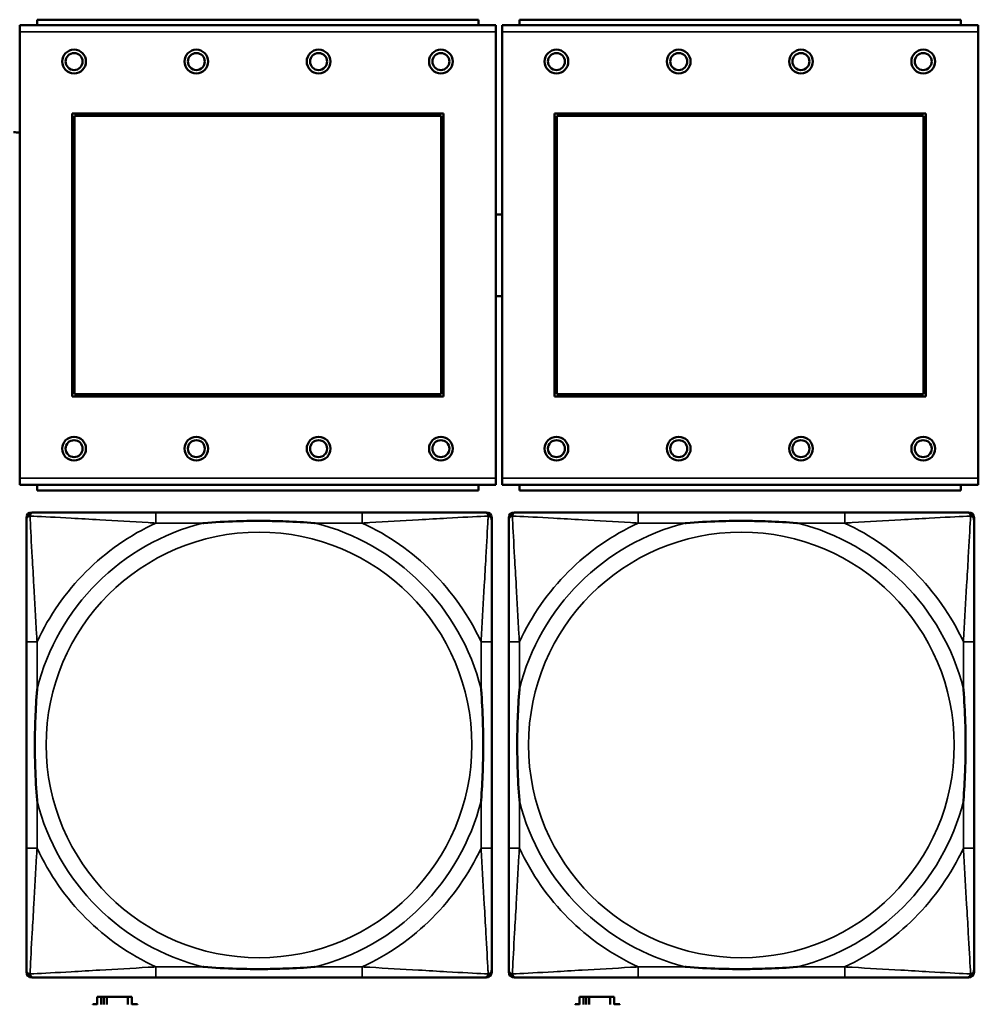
# Model space of a CAD drawing. Header units: inches. Extents: x 1.9 to 64.4, y 1.6 to 69.2.
# Tile 222 of 256: x 38.1 to 39.5, y 56.6 to 58.1. Entities that reach past the tile are written whole.
import ezdxf

# ---------------------------------------------------------------- set-up
doc = ezdxf.new("R2010")
doc.units = ezdxf.units.IN
doc.header["$MEASUREMENT"] = 0
doc.layers.add('Visible (ANSI)', color=7, linetype='Continuous', lineweight=50)
doc.layers.add('Visible Narrow (ANSI)', color=7, linetype='Continuous', lineweight=35)

msp = doc.modelspace()

# ---------------------------------------------------------------- linework, layer by layer
at = {"layer": 'Visible (ANSI)'}
for p, q in [((38.7584, 58.0534), (38.0574, 58.0534)), ((38.0574, 58.0434), (38.0574, 58.0534)), ((38.7329, 58.0614), (38.0829, 58.0614)), ((38.0829, 58.0534), (38.0829, 58.0614)), ((38.7329, 58.0614), (38.7329, 58.0534)), ((38.7584, 58.0534), (38.7584, 58.0434)), ((39.4684, 58.0534), (38.7674, 58.0534)), ((38.7674, 58.0434), (38.7674, 58.0534)), ((39.4429, 58.0614), (38.7929, 58.0614)), ((38.7929, 58.0534), (38.7929, 58.0614)), ((39.4429, 58.0614), (39.4429, 58.0534)), ((39.4684, 58.0534), (39.4684, 58.0434)), ((38.0574, 58.0434), (38.0574, 57.3864)), ((38.7584, 57.3864), (38.7584, 58.0434)), ((38.7674, 58.0434), (38.7674, 57.3864)), ((39.4684, 57.3864), (39.4684, 58.0434)), ((38.1344, 57.5064), (38.1344, 57.9234)), ((38.1344, 57.9234), (38.6814, 57.9234)), ((38.138, 57.9198), (38.6778, 57.9198)), ((38.138, 57.51), (38.138, 57.9198)), ((38.6778, 57.9198), (38.6778, 57.51)), ((38.6814, 57.9234), (38.6814, 57.5064)), ((38.8444, 57.5064), (38.8444, 57.9234)), ((38.8444, 57.9234), (39.3914, 57.9234)), ((38.848, 57.9198), (39.3878, 57.9198)), ((38.848, 57.51), (38.848, 57.9198)), ((39.3878, 57.9198), (39.3878, 57.51)), ((39.3914, 57.9234), (39.3914, 57.5064)), ((38.6814, 57.5064), (38.1344, 57.5064)), ((38.6778, 57.51), (38.138, 57.51)), ((39.3914, 57.5064), (38.8444, 57.5064)), ((39.3878, 57.51), (38.848, 57.51)), ((38.0574, 57.3764), (38.0574, 57.3864)), ((38.7584, 57.3864), (38.7584, 57.3764)), ((38.7674, 57.3764), (38.7674, 57.3864)), ((39.4684, 57.3864), (39.4684, 57.3764)), ((38.0574, 57.3764), (38.7584, 57.3764)), ((38.0829, 57.3764), (38.0829, 57.3684)), ((38.7329, 57.3684), (38.0829, 57.3684)), ((38.7329, 57.3684), (38.7329, 57.3764)), ((38.7674, 57.3764), (39.4684, 57.3764)), ((38.7929, 57.3764), (38.7929, 57.3684)), ((39.4429, 57.3684), (38.7929, 57.3684)), ((39.4429, 57.3684), (39.4429, 57.3764)), ((38.0672, 56.6589), (38.0672, 57.3281)), ((38.0751, 57.336), (38.079, 57.336)), ((38.5617, 57.336), (38.2577, 57.336)), ((38.7404, 57.336), (38.7443, 57.336)), ((38.7522, 57.3281), (38.7522, 57.3242)), ((38.7772, 56.6589), (38.7772, 57.3281)), ((38.7851, 57.336), (38.789, 57.336)), ((39.2717, 57.336), (38.9677, 57.336)), ((39.4504, 57.336), (39.4543, 57.336)), ((39.4622, 57.3281), (39.4622, 57.3242)), ((38.0672, 57.1455), (38.0672, 56.8415)), ((38.7522, 56.8415), (38.7522, 57.1455)), ((38.7772, 57.1455), (38.7772, 56.8415)), ((39.4622, 56.8415), (39.4622, 57.1455)), ((38.7522, 56.6628), (38.7522, 56.6589)), ((39.4622, 56.6628), (39.4622, 56.6589)), ((38.7443, 56.651), (38.0751, 56.651)), ((38.2577, 56.651), (38.5617, 56.651)), ((39.4543, 56.651), (38.7851, 56.651)), ((38.9677, 56.651), (39.2717, 56.651)), ((38.1774, 56.6226), (38.1716, 56.6226)), ((38.1716, 56.6226), (38.1716, 56.6116)), ((38.1774, 56.6226), (38.1814, 56.6226)), ((38.1774, 56.6116), (38.1774, 56.6226)), ((38.1814, 56.6116), (38.1814, 56.6226)), ((38.1814, 56.6226), (38.1855, 56.6226)), ((38.1855, 56.6226), (38.1855, 56.6116)), ((38.1855, 56.6226), (38.2167, 56.6226)), ((38.2167, 56.6226), (38.2167, 56.6116)), ((38.2226, 56.6226), (38.2167, 56.6226)), ((38.2226, 56.6116), (38.2226, 56.6226)), ((38.8874, 56.6226), (38.8816, 56.6226)), ((38.8816, 56.6226), (38.8816, 56.6116)), ((38.8874, 56.6226), (38.8914, 56.6226)), ((38.8874, 56.6116), (38.8874, 56.6226)), ((38.8914, 56.6116), (38.8914, 56.6226)), ((38.8914, 56.6226), (38.8955, 56.6226)), ((38.8955, 56.6226), (38.8955, 56.6116)), ((38.8955, 56.6226), (38.9267, 56.6226)), ((38.9267, 56.6226), (38.9267, 56.6116)), ((38.9326, 56.6226), (38.9267, 56.6226)), ((38.9326, 56.6116), (38.9326, 56.6226)), ((38.1651, 56.6116), (38.1651, 56.6121)), ((38.1651, 56.6121), (38.1716, 56.6121)), ((38.2226, 56.6121), (38.2307, 56.6121)), ((38.2307, 56.6121), (38.2307, 56.6116)), ((38.8751, 56.6116), (38.8751, 56.6121)), ((38.8751, 56.6121), (38.8816, 56.6121)), ((38.9326, 56.6121), (38.9407, 56.6121)), ((38.9407, 56.6121), (38.9407, 56.6116))]:
    msp.add_line(p, q, dxfattribs=at)
for centre, radius in [((38.1374, 57.9998), 0.0175), ((38.1374, 57.9998), 0.0125), ((38.3174, 57.9998), 0.0175), ((38.3174, 57.9998), 0.0125), ((38.4974, 57.9998), 0.0175), ((38.4974, 57.9998), 0.0125), ((38.6774, 57.9998), 0.0175), ((38.6774, 57.9998), 0.0125), ((38.8474, 57.9998), 0.0175), ((38.8474, 57.9998), 0.0125), ((39.0274, 57.9998), 0.0175), ((39.0274, 57.9998), 0.0125), ((39.2074, 57.9998), 0.0175), ((39.2074, 57.9998), 0.0125), ((39.3874, 57.9998), 0.0175), ((39.3874, 57.9998), 0.0125), ((38.1374, 57.4298), 0.0175), ((38.1374, 57.4298), 0.0125), ((38.3174, 57.4298), 0.0175), ((38.3174, 57.4298), 0.0125), ((38.4974, 57.4298), 0.0175), ((38.4974, 57.4298), 0.0125), ((38.6774, 57.4298), 0.0175), ((38.6774, 57.4298), 0.0125), ((38.8474, 57.4298), 0.0175), ((38.8474, 57.4298), 0.0125), ((39.0274, 57.4298), 0.0175), ((39.0274, 57.4298), 0.0125), ((39.2074, 57.4298), 0.0175), ((39.2074, 57.4298), 0.0125), ((39.3874, 57.4298), 0.0175), ((39.3874, 57.4298), 0.0125)]:
    msp.add_circle(centre, radius, dxfattribs=at)
for centre, radius, start, end in [((38.0532, 57.9144), 0.019, 255.3355, 282.7399), ((38.7631, 57.7144), 0.06, 85.9286, 94.5311), ((38.7631, 57.7144), 0.06, 265.4689, 274.0714), ((38.0751, 57.3281), 0.00787, 90, 180), ((38.079, 57.3242), 0.0118, 90, 180), ((38.7404, 57.3242), 0.0118, 0, 90), ((38.7443, 57.3281), 0.00787, 0, 90), ((38.7851, 57.3281), 0.00787, 90, 180), ((38.789, 57.3242), 0.0118, 90, 180), ((39.4504, 57.3242), 0.0118, 0, 90), ((39.4543, 57.3281), 0.00787, 0, 90), ((38.079, 56.6628), 0.0118, 180, 270), ((38.0751, 56.6589), 0.00787, 180, 270), ((38.7404, 56.6628), 0.0118, 270, 360), ((38.7443, 56.6589), 0.00787, 270, 0), ((38.789, 56.6628), 0.0118, 180, 270), ((38.7851, 56.6589), 0.00787, 180, 270), ((39.4504, 56.6628), 0.0118, 270, 360), ((39.4543, 56.6589), 0.00787, 270, 0)]:
    msp.add_arc(centre, radius, start, end, dxfattribs=at)
for points, knots in [([(38.0672, 57.3242), (38.0672, 57.3093), (38.0672, 57.2677), (38.0672, 57.2271), (38.0672, 57.2005), (38.0672, 57.1727), (38.0672, 57.1455)], [-0.5252205, -0.5252205, -0.5252205, -0.5252205, -0.20743, -0.20743, -0.20743, 0, 0, 0, 0]), ([(38.2577, 57.336), (38.2542, 57.336), (38.2506, 57.336), (38.247, 57.336), (38.2138, 57.336), (38.1801, 57.336), (38.1492, 57.336), (38.1223, 57.336), (38.0967, 57.336), (38.0833, 57.336), (38.0817, 57.336), (38.0802, 57.336), (38.079, 57.336)], [0, 0, 0, 0, 0.0272471, 0.0272471, 0.0272471, 0.2790553, 0.2790553, 0.2790553, 0.4988354, 0.4988354, 0.4988354, 0.5252205, 0.5252205, 0.5252205, 0.5252205]), ([(38.7404, 57.336), (38.7255, 57.336), (38.6839, 57.336), (38.6433, 57.336), (38.6167, 57.336), (38.5889, 57.336), (38.5617, 57.336)], [-0.5252205, -0.5252205, -0.5252205, -0.5252205, -0.20743, -0.20743, -0.20743, 0, 0, 0, 0]), ([(38.7522, 57.1455), (38.7522, 57.149), (38.7522, 57.1526), (38.7522, 57.1562), (38.7522, 57.1894), (38.7522, 57.2231), (38.7522, 57.254), (38.7522, 57.2809), (38.7522, 57.3065), (38.7522, 57.3199), (38.7522, 57.3215), (38.7522, 57.323), (38.7522, 57.3242)], [0, 0, 0, 0, 0.0272471, 0.0272471, 0.0272471, 0.2790553, 0.2790553, 0.2790553, 0.4988354, 0.4988354, 0.4988354, 0.5252205, 0.5252205, 0.5252205, 0.5252205]), ([(38.7772, 57.3242), (38.7772, 57.3093), (38.7772, 57.2677), (38.7772, 57.2271), (38.7772, 57.2005), (38.7772, 57.1727), (38.7772, 57.1455)], [-0.5252205, -0.5252205, -0.5252205, -0.5252205, -0.20743, -0.20743, -0.20743, 0, 0, 0, 0]), ([(38.9677, 57.336), (38.9642, 57.336), (38.9606, 57.336), (38.957, 57.336), (38.9238, 57.336), (38.8901, 57.336), (38.8592, 57.336), (38.8323, 57.336), (38.8067, 57.336), (38.7933, 57.336), (38.7917, 57.336), (38.7902, 57.336), (38.789, 57.336)], [0, 0, 0, 0, 0.0272471, 0.0272471, 0.0272471, 0.2790553, 0.2790553, 0.2790553, 0.4988354, 0.4988354, 0.4988354, 0.5252205, 0.5252205, 0.5252205, 0.5252205]), ([(39.4504, 57.336), (39.4355, 57.336), (39.3939, 57.336), (39.3533, 57.336), (39.3267, 57.336), (39.2989, 57.336), (39.2717, 57.336)], [-0.5252205, -0.5252205, -0.5252205, -0.5252205, -0.20743, -0.20743, -0.20743, 0, 0, 0, 0]), ([(39.4622, 57.1455), (39.4622, 57.149), (39.4622, 57.1526), (39.4622, 57.1562), (39.4622, 57.1894), (39.4622, 57.2231), (39.4622, 57.254), (39.4622, 57.2809), (39.4622, 57.3065), (39.4622, 57.3199), (39.4622, 57.3215), (39.4622, 57.323), (39.4622, 57.3242)], [0, 0, 0, 0, 0.0272471, 0.0272471, 0.0272471, 0.2790553, 0.2790553, 0.2790553, 0.4988354, 0.4988354, 0.4988354, 0.5252205, 0.5252205, 0.5252205, 0.5252205]), ([(38.327, 57.3203), (38.3274, 57.3203), (38.3278, 57.3203), (38.3443, 57.3216), (38.3604, 57.3224), (38.3834, 57.3231), (38.3901, 57.3233), (38.3992, 57.3234), (38.4017, 57.3234), (38.4058, 57.3234), (38.4074, 57.3234), (38.4105, 57.3234), (38.412, 57.3234), (38.4156, 57.3234), (38.4177, 57.3234), (38.4238, 57.3234), (38.428, 57.3233), (38.4377, 57.3231), (38.4433, 57.3229), (38.4631, 57.3222), (38.4771, 57.3214), (38.4916, 57.3203), (38.492, 57.3203), (38.4925, 57.3203)], [-0.416114, -0.416114, -0.416114, -0.416114, -0.4127691, -0.4127691, -0.2896446, -0.2896446, -0.2388934, -0.2388934, -0.2201881, -0.2201881, -0.2080204, -0.2080204, -0.196499, -0.196499, -0.1809939, -0.1809939, -0.149741, -0.149741, -0.1073162, -0.1073162, 0, 0, 0.0033356, 0.0033356, 0.0033356, 0.0033356]), ([(39.037, 57.3203), (39.0374, 57.3203), (39.0378, 57.3203), (39.0543, 57.3216), (39.0704, 57.3224), (39.0934, 57.3231), (39.1001, 57.3233), (39.1092, 57.3234), (39.1117, 57.3234), (39.1158, 57.3234), (39.1174, 57.3234), (39.1205, 57.3234), (39.122, 57.3234), (39.1256, 57.3234), (39.1277, 57.3234), (39.1338, 57.3234), (39.138, 57.3233), (39.1477, 57.3231), (39.1533, 57.3229), (39.1731, 57.3222), (39.1871, 57.3214), (39.2016, 57.3203), (39.202, 57.3203), (39.2025, 57.3203)], [-0.416114, -0.416114, -0.416114, -0.416114, -0.4127691, -0.4127691, -0.2896446, -0.2896446, -0.2388934, -0.2388934, -0.2201881, -0.2201881, -0.2080204, -0.2080204, -0.196499, -0.196499, -0.1809939, -0.1809939, -0.149741, -0.149741, -0.1073162, -0.1073162, 0, 0, 0.0033356, 0.0033356, 0.0033356, 0.0033356]), ([(38.0829, 56.9108), (38.0829, 56.9112), (38.0829, 56.9116), (38.0816, 56.9281), (38.0808, 56.9442), (38.0801, 56.9671), (38.0799, 56.9738), (38.0798, 56.983), (38.0798, 56.9855), (38.0798, 56.9896), (38.0798, 56.9912), (38.0798, 56.9943), (38.0798, 56.9958), (38.0798, 56.9994), (38.0798, 57.0015), (38.0798, 57.0076), (38.0799, 57.0118), (38.0801, 57.0215), (38.0803, 57.0271), (38.081, 57.0469), (38.0818, 57.0609), (38.0829, 57.0754), (38.0829, 57.0758), (38.0829, 57.0762)], [-0.416114, -0.416114, -0.416114, -0.416114, -0.4127691, -0.4127691, -0.2896446, -0.2896446, -0.2388934, -0.2388934, -0.2201881, -0.2201881, -0.2080204, -0.2080204, -0.196499, -0.196499, -0.1809939, -0.1809939, -0.149741, -0.149741, -0.1073162, -0.1073162, 0, 0, 0.0033356, 0.0033356, 0.0033356, 0.0033356]), ([(38.7365, 57.0762), (38.7365, 57.0758), (38.7365, 57.0754), (38.7378, 57.0589), (38.7386, 57.0428), (38.7394, 57.0199), (38.7395, 57.0132), (38.7396, 57.004), (38.7396, 57.0015), (38.7396, 56.9974), (38.7397, 56.9958), (38.7397, 56.9927), (38.7397, 56.9912), (38.7396, 56.9876), (38.7396, 56.9856), (38.7396, 56.9794), (38.7395, 56.9752), (38.7393, 56.9655), (38.7391, 56.9599), (38.7384, 56.9402), (38.7376, 56.9261), (38.7365, 56.9116), (38.7365, 56.9112), (38.7365, 56.9108)], [-0.416114, -0.416114, -0.416114, -0.416114, -0.4127691, -0.4127691, -0.2896446, -0.2896446, -0.2388934, -0.2388934, -0.2201881, -0.2201881, -0.2080204, -0.2080204, -0.196499, -0.196499, -0.1809939, -0.1809939, -0.149741, -0.149741, -0.1073162, -0.1073162, 0, 0, 0.0033356, 0.0033356, 0.0033356, 0.0033356]), ([(38.7929, 56.9108), (38.7929, 56.9112), (38.7929, 56.9116), (38.7916, 56.9281), (38.7908, 56.9442), (38.7901, 56.9671), (38.7899, 56.9738), (38.7898, 56.983), (38.7898, 56.9855), (38.7898, 56.9896), (38.7898, 56.9912), (38.7898, 56.9943), (38.7898, 56.9958), (38.7898, 56.9994), (38.7898, 57.0015), (38.7898, 57.0076), (38.7899, 57.0118), (38.7901, 57.0215), (38.7903, 57.0271), (38.791, 57.0469), (38.7918, 57.0609), (38.7929, 57.0754), (38.7929, 57.0758), (38.7929, 57.0762)], [-0.416114, -0.416114, -0.416114, -0.416114, -0.4127691, -0.4127691, -0.2896446, -0.2896446, -0.2388934, -0.2388934, -0.2201881, -0.2201881, -0.2080204, -0.2080204, -0.196499, -0.196499, -0.1809939, -0.1809939, -0.149741, -0.149741, -0.1073162, -0.1073162, 0, 0, 0.0033356, 0.0033356, 0.0033356, 0.0033356]), ([(39.4465, 57.0762), (39.4465, 57.0758), (39.4465, 57.0754), (39.4478, 57.0589), (39.4486, 57.0428), (39.4494, 57.0199), (39.4495, 57.0132), (39.4496, 57.004), (39.4496, 57.0015), (39.4496, 56.9974), (39.4497, 56.9958), (39.4497, 56.9927), (39.4497, 56.9912), (39.4496, 56.9876), (39.4496, 56.9856), (39.4496, 56.9794), (39.4495, 56.9752), (39.4493, 56.9655), (39.4491, 56.9599), (39.4484, 56.9402), (39.4476, 56.9261), (39.4465, 56.9116), (39.4465, 56.9112), (39.4465, 56.9108)], [-0.416114, -0.416114, -0.416114, -0.416114, -0.4127691, -0.4127691, -0.2896446, -0.2896446, -0.2388934, -0.2388934, -0.2201881, -0.2201881, -0.2080204, -0.2080204, -0.196499, -0.196499, -0.1809939, -0.1809939, -0.149741, -0.149741, -0.1073162, -0.1073162, 0, 0, 0.0033356, 0.0033356, 0.0033356, 0.0033356]), ([(38.0672, 56.8415), (38.0672, 56.8143), (38.0672, 56.7865), (38.0672, 56.7599), (38.0672, 56.7193), (38.0672, 56.6777), (38.0672, 56.6628)], [3.9382945, 3.9382945, 3.9382945, 3.9382945, 4.1457245, 4.1457245, 4.1457245, 4.463515, 4.463515, 4.463515, 4.463515]), ([(38.7522, 56.6628), (38.7522, 56.6777), (38.7522, 56.7193), (38.7522, 56.7599), (38.7522, 56.7865), (38.7522, 56.8143), (38.7522, 56.8415)], [-0.5252205, -0.5252205, -0.5252205, -0.5252205, -0.20743, -0.20743, -0.20743, 0, 0, 0, 0]), ([(38.7772, 56.8415), (38.7772, 56.8143), (38.7772, 56.7865), (38.7772, 56.7599), (38.7772, 56.7193), (38.7772, 56.6777), (38.7772, 56.6628)], [3.9382945, 3.9382945, 3.9382945, 3.9382945, 4.1457245, 4.1457245, 4.1457245, 4.463515, 4.463515, 4.463515, 4.463515]), ([(39.4622, 56.6628), (39.4622, 56.6777), (39.4622, 56.7193), (39.4622, 56.7599), (39.4622, 56.7865), (39.4622, 56.8143), (39.4622, 56.8415)], [-0.5252205, -0.5252205, -0.5252205, -0.5252205, -0.20743, -0.20743, -0.20743, 0, 0, 0, 0]), ([(38.4925, 56.6667), (38.492, 56.6667), (38.4916, 56.6667), (38.4771, 56.6656), (38.4631, 56.6648), (38.4433, 56.6641), (38.4377, 56.6639), (38.428, 56.6637), (38.4238, 56.6636), (38.4177, 56.6636), (38.4156, 56.6636), (38.412, 56.6636), (38.4105, 56.6636), (38.4074, 56.6636), (38.4058, 56.6636), (38.4017, 56.6636), (38.3992, 56.6636), (38.3901, 56.6637), (38.3834, 56.6639), (38.3604, 56.6646), (38.3443, 56.6654), (38.3278, 56.6667), (38.3274, 56.6667), (38.327, 56.6667)], [-0.4149464, -0.4149464, -0.4149464, -0.4149464, -0.41162, -0.41162, -0.3046026, -0.3046026, -0.2622958, -0.2622958, -0.23113, -0.23113, -0.215668, -0.215668, -0.2041787, -0.2041787, -0.1920448, -0.1920448, -0.1733916, -0.1733916, -0.1227817, -0.1227817, 0, 0, 0.0033356, 0.0033356, 0.0033356, 0.0033356]), ([(39.2025, 56.6667), (39.202, 56.6667), (39.2016, 56.6667), (39.1871, 56.6656), (39.1731, 56.6648), (39.1533, 56.6641), (39.1477, 56.6639), (39.138, 56.6637), (39.1338, 56.6636), (39.1277, 56.6636), (39.1256, 56.6636), (39.122, 56.6636), (39.1205, 56.6636), (39.1174, 56.6636), (39.1158, 56.6636), (39.1117, 56.6636), (39.1092, 56.6636), (39.1001, 56.6637), (39.0934, 56.6639), (39.0704, 56.6646), (39.0543, 56.6654), (39.0378, 56.6667), (39.0374, 56.6667), (39.037, 56.6667)], [-0.4149464, -0.4149464, -0.4149464, -0.4149464, -0.41162, -0.41162, -0.3046026, -0.3046026, -0.2622958, -0.2622958, -0.23113, -0.23113, -0.215668, -0.215668, -0.2041787, -0.2041787, -0.1920448, -0.1920448, -0.1733916, -0.1733916, -0.1227817, -0.1227817, 0, 0, 0.0033356, 0.0033356, 0.0033356, 0.0033356]), ([(38.079, 56.651), (38.0939, 56.651), (38.1355, 56.651), (38.1761, 56.651), (38.2027, 56.651), (38.2305, 56.651), (38.2577, 56.651)], [-0.5252205, -0.5252205, -0.5252205, -0.5252205, -0.20743, -0.20743, -0.20743, 0, 0, 0, 0]), ([(38.5617, 56.651), (38.5889, 56.651), (38.6167, 56.651), (38.6433, 56.651), (38.6839, 56.651), (38.7255, 56.651), (38.7404, 56.651)], [3.9382945, 3.9382945, 3.9382945, 3.9382945, 4.1457245, 4.1457245, 4.1457245, 4.463515, 4.463515, 4.463515, 4.463515]), ([(38.789, 56.651), (38.8039, 56.651), (38.8455, 56.651), (38.8861, 56.651), (38.9127, 56.651), (38.9405, 56.651), (38.9677, 56.651)], [-0.5252205, -0.5252205, -0.5252205, -0.5252205, -0.20743, -0.20743, -0.20743, 0, 0, 0, 0]), ([(39.2717, 56.651), (39.2989, 56.651), (39.3267, 56.651), (39.3533, 56.651), (39.3939, 56.651), (39.4355, 56.651), (39.4504, 56.651)], [3.9382945, 3.9382945, 3.9382945, 3.9382945, 4.1457245, 4.1457245, 4.1457245, 4.463515, 4.463515, 4.463515, 4.463515])]:
    msp.add_open_spline(points, degree=3, knots=knots, dxfattribs=at)
at = {"layer": 'Visible Narrow (ANSI)'}
for p, q in [((38.0574, 58.0434), (38.7584, 58.0434)), ((38.7674, 58.0434), (39.4684, 58.0434)), ((38.7584, 57.3864), (38.0574, 57.3864)), ((39.4684, 57.3864), (38.7674, 57.3864)), ((38.2577, 57.336), (38.2577, 57.3203)), ((38.5617, 57.336), (38.5617, 57.3203)), ((38.9677, 57.336), (38.9677, 57.3203)), ((39.2717, 57.336), (39.2717, 57.3203)), ((38.2577, 57.3203), (38.327, 57.3203)), ((38.4925, 57.3203), (38.5617, 57.3203)), ((38.9677, 57.3203), (39.037, 57.3203)), ((39.2025, 57.3203), (39.2717, 57.3203)), ((38.0829, 57.1455), (38.0672, 57.1455)), ((38.0829, 57.0762), (38.0829, 57.1455)), ((38.7522, 57.1455), (38.7365, 57.1455)), ((38.7365, 57.1455), (38.7365, 57.0762)), ((38.7929, 57.1455), (38.7772, 57.1455)), ((38.7929, 57.0762), (38.7929, 57.1455)), ((39.4622, 57.1455), (39.4465, 57.1455)), ((39.4465, 57.1455), (39.4465, 57.0762)), ((38.0829, 56.8415), (38.0829, 56.9108)), ((38.7365, 56.9108), (38.7365, 56.8415)), ((38.7929, 56.8415), (38.7929, 56.9108)), ((39.4465, 56.9108), (39.4465, 56.8415)), ((38.0829, 56.8415), (38.0672, 56.8415)), ((38.7522, 56.8415), (38.7365, 56.8415)), ((38.7929, 56.8415), (38.7772, 56.8415)), ((39.4622, 56.8415), (39.4465, 56.8415)), ((38.2577, 56.6667), (38.2577, 56.651)), ((38.327, 56.6667), (38.2577, 56.6667)), ((38.5617, 56.6667), (38.4925, 56.6667)), ((38.5617, 56.6667), (38.5617, 56.651)), ((38.9677, 56.6667), (38.9677, 56.651)), ((39.037, 56.6667), (38.9677, 56.6667)), ((39.2717, 56.6667), (39.2025, 56.6667)), ((39.2717, 56.6667), (39.2717, 56.651))]:
    msp.add_line(p, q, dxfattribs=at)
for centre in [(38.4097, 56.9935), (39.1197, 56.9935)]:
    msp.add_circle(centre, 0.3133, dxfattribs=at)
for centre, radius, start, end in [((38.4097, 56.9935), 0.3371, 104.2103, 165.7897), ((38.4097, 56.9935), 0.3604, 114.9407, 155.0593), ((38.4097, 56.9935), 0.3371, 14.2103, 75.7897), ((38.4097, 56.9935), 0.3604, 24.9407, 65.0593), ((39.1197, 56.9935), 0.3371, 104.2103, 165.7897), ((39.1197, 56.9935), 0.3604, 114.9407, 155.0593), ((39.1197, 56.9935), 0.3371, 14.2103, 75.7897), ((39.1197, 56.9935), 0.3604, 24.9407, 65.0593), ((38.4097, 56.9935), 0.3371, 194.2103, 255.7897), ((38.4097, 56.9935), 0.3371, 284.2103, 345.7897), ((39.1197, 56.9935), 0.3371, 194.2103, 255.7897), ((39.1197, 56.9935), 0.3371, 284.2103, 345.7897), ((38.4097, 56.9935), 0.3604, 204.9407, 245.0593), ((38.4097, 56.9935), 0.3604, 294.9407, 335.0593), ((39.1197, 56.9935), 0.3604, 204.9407, 245.0593), ((39.1197, 56.9935), 0.3604, 294.9407, 335.0593)]:
    msp.add_arc(centre, radius, start, end, dxfattribs=at)
for points, knots in [([(38.0672, 57.3242), (38.0672, 57.3248), (38.0673, 57.3254), (38.0675, 57.3264), (38.0677, 57.3268), (38.068, 57.3275), (38.0681, 57.3277), (38.0684, 57.3281), (38.0685, 57.3282), (38.0688, 57.3286), (38.0691, 57.3289), (38.0698, 57.3295), (38.0703, 57.3298), (38.0714, 57.3303), (38.0719, 57.3306), (38.0725, 57.3307)], [-0.02627331, -0.02627331, -0.02627331, -0.02627331, -0.02158775, -0.02158775, -0.01736415, -0.01736415, -0.0147244, -0.0147244, -0.01307456, -0.01307456, -0.00977487, -0.00977487, -0.00449537, -0.00449537, 0.00012419, 0.00012419, 0.00012419, 0.00012419]), ([(38.0725, 57.3307), (38.0727, 57.3313), (38.0729, 57.3319), (38.0734, 57.3329), (38.0737, 57.3334), (38.0743, 57.3341), (38.0746, 57.3344), (38.075, 57.3347), (38.0751, 57.3348), (38.0755, 57.3351), (38.0758, 57.3352), (38.0764, 57.3355), (38.0768, 57.3357), (38.0778, 57.3359), (38.0784, 57.336), (38.079, 57.336)], [-0.00012419, -0.00012419, -0.00012419, -0.00012419, 0.00449537, 0.00449537, 0.00977487, 0.00977487, 0.01307456, 0.01307456, 0.0147244, 0.0147244, 0.01736415, 0.01736415, 0.02158775, 0.02158775, 0.02627331, 0.02627331, 0.02627331, 0.02627331]), ([(38.0829, 57.1455), (38.0827, 57.1492), (38.0825, 57.153), (38.081, 57.1803), (38.0796, 57.2045), (38.0774, 57.2424), (38.0766, 57.2564), (38.0746, 57.2916), (38.0735, 57.3118), (38.0727, 57.3272), (38.0726, 57.329), (38.0725, 57.3307)], [0, 0, 0, 0, 0.0278591, 0.0278591, 0.201273, 0.201273, 0.3066357, 0.3066357, 0.475216, 0.475216, 0.5007189, 0.5007189, 0.5007189, 0.5007189]), ([(38.0725, 57.3307), (38.0742, 57.3306), (38.076, 57.3305), (38.0914, 57.3297), (38.1116, 57.3287), (38.1468, 57.3267), (38.1608, 57.3258), (38.1987, 57.3236), (38.2229, 57.3222), (38.2502, 57.3207), (38.254, 57.3205), (38.2577, 57.3203)], [-0.5007189, -0.5007189, -0.5007189, -0.5007189, -0.475216, -0.475216, -0.3066357, -0.3066357, -0.201273, -0.201273, -0.0278591, -0.0278591, 0, 0, 0, 0]), ([(38.5617, 57.3203), (38.5654, 57.3205), (38.5692, 57.3207), (38.5965, 57.3222), (38.6207, 57.3236), (38.6586, 57.3258), (38.6726, 57.3267), (38.7079, 57.3287), (38.728, 57.3297), (38.7434, 57.3305), (38.7452, 57.3306), (38.7469, 57.3307)], [0, 0, 0, 0, 0.0278591, 0.0278591, 0.201273, 0.201273, 0.3066357, 0.3066357, 0.475216, 0.475216, 0.5007189, 0.5007189, 0.5007189, 0.5007189]), ([(38.7469, 57.3307), (38.7469, 57.329), (38.7468, 57.3272), (38.7459, 57.3118), (38.7449, 57.2916), (38.7429, 57.2564), (38.742, 57.2424), (38.7398, 57.2045), (38.7384, 57.1803), (38.7369, 57.153), (38.7367, 57.1492), (38.7365, 57.1455)], [-0.5007189, -0.5007189, -0.5007189, -0.5007189, -0.475216, -0.475216, -0.3066357, -0.3066357, -0.201273, -0.201273, -0.0278591, -0.0278591, 0, 0, 0, 0]), ([(38.7404, 57.336), (38.741, 57.336), (38.7416, 57.3359), (38.7426, 57.3357), (38.743, 57.3355), (38.7437, 57.3352), (38.7439, 57.3351), (38.7443, 57.3348), (38.7444, 57.3347), (38.7448, 57.3344), (38.7451, 57.3341), (38.7457, 57.3334), (38.746, 57.3329), (38.7465, 57.3319), (38.7468, 57.3313), (38.7469, 57.3307)], [-0.02627331, -0.02627331, -0.02627331, -0.02627331, -0.02158775, -0.02158775, -0.01736415, -0.01736415, -0.0147244, -0.0147244, -0.01307456, -0.01307456, -0.00977487, -0.00977487, -0.00449537, -0.00449537, 0.00012419, 0.00012419, 0.00012419, 0.00012419]), ([(38.7469, 57.3307), (38.7475, 57.3306), (38.7481, 57.3303), (38.7491, 57.3298), (38.7496, 57.3295), (38.7503, 57.3289), (38.7506, 57.3286), (38.7509, 57.3282), (38.751, 57.3281), (38.7513, 57.3277), (38.7514, 57.3275), (38.7517, 57.3268), (38.7519, 57.3264), (38.7522, 57.3254), (38.7522, 57.3248), (38.7522, 57.3242)], [-0.00012419, -0.00012419, -0.00012419, -0.00012419, 0.00449537, 0.00449537, 0.00977487, 0.00977487, 0.01307456, 0.01307456, 0.0147244, 0.0147244, 0.01736415, 0.01736415, 0.02158775, 0.02158775, 0.02627331, 0.02627331, 0.02627331, 0.02627331]), ([(38.7772, 57.3242), (38.7772, 57.3248), (38.7773, 57.3254), (38.7775, 57.3264), (38.7777, 57.3268), (38.778, 57.3275), (38.7781, 57.3277), (38.7784, 57.3281), (38.7785, 57.3282), (38.7788, 57.3286), (38.7791, 57.3289), (38.7798, 57.3295), (38.7803, 57.3298), (38.7814, 57.3303), (38.7819, 57.3306), (38.7825, 57.3307)], [-0.02627331, -0.02627331, -0.02627331, -0.02627331, -0.02158775, -0.02158775, -0.01736415, -0.01736415, -0.0147244, -0.0147244, -0.01307456, -0.01307456, -0.00977487, -0.00977487, -0.00449537, -0.00449537, 0.00012419, 0.00012419, 0.00012419, 0.00012419]), ([(38.7825, 57.3307), (38.7827, 57.3313), (38.7829, 57.3319), (38.7834, 57.3329), (38.7837, 57.3334), (38.7843, 57.3341), (38.7846, 57.3344), (38.785, 57.3347), (38.7851, 57.3348), (38.7855, 57.3351), (38.7858, 57.3352), (38.7864, 57.3355), (38.7868, 57.3357), (38.7878, 57.3359), (38.7884, 57.336), (38.789, 57.336)], [-0.00012419, -0.00012419, -0.00012419, -0.00012419, 0.00449537, 0.00449537, 0.00977487, 0.00977487, 0.01307456, 0.01307456, 0.0147244, 0.0147244, 0.01736415, 0.01736415, 0.02158775, 0.02158775, 0.02627331, 0.02627331, 0.02627331, 0.02627331]), ([(38.7929, 57.1455), (38.7927, 57.1492), (38.7925, 57.153), (38.791, 57.1803), (38.7896, 57.2045), (38.7874, 57.2424), (38.7866, 57.2564), (38.7846, 57.2916), (38.7835, 57.3118), (38.7827, 57.3272), (38.7826, 57.329), (38.7825, 57.3307)], [0, 0, 0, 0, 0.0278591, 0.0278591, 0.201273, 0.201273, 0.3066357, 0.3066357, 0.475216, 0.475216, 0.5007189, 0.5007189, 0.5007189, 0.5007189]), ([(38.7825, 57.3307), (38.7842, 57.3306), (38.786, 57.3305), (38.8014, 57.3297), (38.8216, 57.3287), (38.8568, 57.3267), (38.8708, 57.3258), (38.9087, 57.3236), (38.9329, 57.3222), (38.9602, 57.3207), (38.964, 57.3205), (38.9677, 57.3203)], [-0.5007189, -0.5007189, -0.5007189, -0.5007189, -0.475216, -0.475216, -0.3066357, -0.3066357, -0.201273, -0.201273, -0.0278591, -0.0278591, 0, 0, 0, 0]), ([(39.2717, 57.3203), (39.2754, 57.3205), (39.2792, 57.3207), (39.3065, 57.3222), (39.3307, 57.3236), (39.3686, 57.3258), (39.3826, 57.3267), (39.4179, 57.3287), (39.438, 57.3297), (39.4534, 57.3305), (39.4552, 57.3306), (39.4569, 57.3307)], [0, 0, 0, 0, 0.0278591, 0.0278591, 0.201273, 0.201273, 0.3066357, 0.3066357, 0.475216, 0.475216, 0.5007189, 0.5007189, 0.5007189, 0.5007189]), ([(39.4569, 57.3307), (39.4569, 57.329), (39.4568, 57.3272), (39.4559, 57.3118), (39.4549, 57.2916), (39.4529, 57.2564), (39.452, 57.2424), (39.4498, 57.2045), (39.4484, 57.1803), (39.4469, 57.153), (39.4467, 57.1492), (39.4465, 57.1455)], [-0.5007189, -0.5007189, -0.5007189, -0.5007189, -0.475216, -0.475216, -0.3066357, -0.3066357, -0.201273, -0.201273, -0.0278591, -0.0278591, 0, 0, 0, 0]), ([(39.4504, 57.336), (39.451, 57.336), (39.4516, 57.3359), (39.4526, 57.3357), (39.453, 57.3355), (39.4537, 57.3352), (39.4539, 57.3351), (39.4543, 57.3348), (39.4544, 57.3347), (39.4548, 57.3344), (39.4551, 57.3341), (39.4557, 57.3334), (39.456, 57.3329), (39.4565, 57.3319), (39.4568, 57.3313), (39.4569, 57.3307)], [-0.02627331, -0.02627331, -0.02627331, -0.02627331, -0.02158775, -0.02158775, -0.01736415, -0.01736415, -0.0147244, -0.0147244, -0.01307456, -0.01307456, -0.00977487, -0.00977487, -0.00449537, -0.00449537, 0.00012419, 0.00012419, 0.00012419, 0.00012419]), ([(39.4569, 57.3307), (39.4575, 57.3306), (39.4581, 57.3303), (39.4591, 57.3298), (39.4596, 57.3295), (39.4603, 57.3289), (39.4606, 57.3286), (39.4609, 57.3282), (39.461, 57.3281), (39.4613, 57.3277), (39.4614, 57.3275), (39.4617, 57.3268), (39.4619, 57.3264), (39.4622, 57.3254), (39.4622, 57.3248), (39.4622, 57.3242)], [-0.00012419, -0.00012419, -0.00012419, -0.00012419, 0.00449537, 0.00449537, 0.00977487, 0.00977487, 0.01307456, 0.01307456, 0.0147244, 0.0147244, 0.01736415, 0.01736415, 0.02158775, 0.02158775, 0.02627331, 0.02627331, 0.02627331, 0.02627331]), ([(38.0725, 56.6563), (38.0726, 56.658), (38.0727, 56.6598), (38.0735, 56.6752), (38.0746, 56.6954), (38.0766, 56.7306), (38.0774, 56.7446), (38.0796, 56.7825), (38.081, 56.8067), (38.0825, 56.834), (38.0827, 56.8378), (38.0829, 56.8415)], [-4.4390134, -4.4390134, -4.4390134, -4.4390134, -4.4135105, -4.4135105, -4.2449302, -4.2449302, -4.1395675, -4.1395675, -3.9661536, -3.9661536, -3.9382945, -3.9382945, -3.9382945, -3.9382945]), ([(38.7365, 56.8415), (38.7367, 56.8378), (38.7369, 56.834), (38.7384, 56.8067), (38.7398, 56.7825), (38.742, 56.7446), (38.7429, 56.7306), (38.7449, 56.6954), (38.7459, 56.6752), (38.7468, 56.6598), (38.7469, 56.658), (38.7469, 56.6563)], [0, 0, 0, 0, 0.0278591, 0.0278591, 0.201273, 0.201273, 0.3066357, 0.3066357, 0.475216, 0.475216, 0.5007189, 0.5007189, 0.5007189, 0.5007189]), ([(38.7825, 56.6563), (38.7826, 56.658), (38.7827, 56.6598), (38.7835, 56.6752), (38.7846, 56.6954), (38.7866, 56.7306), (38.7874, 56.7446), (38.7896, 56.7825), (38.791, 56.8067), (38.7925, 56.834), (38.7927, 56.8378), (38.7929, 56.8415)], [-4.4390134, -4.4390134, -4.4390134, -4.4390134, -4.4135105, -4.4135105, -4.2449302, -4.2449302, -4.1395675, -4.1395675, -3.9661536, -3.9661536, -3.9382945, -3.9382945, -3.9382945, -3.9382945]), ([(39.4465, 56.8415), (39.4467, 56.8378), (39.4469, 56.834), (39.4484, 56.8067), (39.4498, 56.7825), (39.452, 56.7446), (39.4529, 56.7306), (39.4549, 56.6954), (39.4559, 56.6752), (39.4568, 56.6598), (39.4569, 56.658), (39.4569, 56.6563)], [0, 0, 0, 0, 0.0278591, 0.0278591, 0.201273, 0.201273, 0.3066357, 0.3066357, 0.475216, 0.475216, 0.5007189, 0.5007189, 0.5007189, 0.5007189]), ([(38.0725, 56.6563), (38.0719, 56.6564), (38.0714, 56.6567), (38.0703, 56.6572), (38.0698, 56.6575), (38.0691, 56.6581), (38.0688, 56.6584), (38.0685, 56.6588), (38.0684, 56.6589), (38.0681, 56.6593), (38.068, 56.6595), (38.0677, 56.6602), (38.0675, 56.6606), (38.0673, 56.6616), (38.0672, 56.6622), (38.0672, 56.6628)], [-0.00012419, -0.00012419, -0.00012419, -0.00012419, 0.00449537, 0.00449537, 0.00977487, 0.00977487, 0.01307456, 0.01307456, 0.0147244, 0.0147244, 0.01736415, 0.01736415, 0.02158775, 0.02158775, 0.02627331, 0.02627331, 0.02627331, 0.02627331]), ([(38.2577, 56.6667), (38.254, 56.6665), (38.2502, 56.6663), (38.2229, 56.6648), (38.1987, 56.6634), (38.1608, 56.6612), (38.1468, 56.6603), (38.1116, 56.6584), (38.0914, 56.6573), (38.076, 56.6565), (38.0742, 56.6564), (38.0725, 56.6563)], [0, 0, 0, 0, 0.0278591, 0.0278591, 0.201273, 0.201273, 0.3066357, 0.3066357, 0.475216, 0.475216, 0.5007189, 0.5007189, 0.5007189, 0.5007189]), ([(38.7469, 56.6563), (38.7452, 56.6564), (38.7434, 56.6565), (38.728, 56.6573), (38.7079, 56.6584), (38.6726, 56.6603), (38.6586, 56.6612), (38.6207, 56.6634), (38.5965, 56.6648), (38.5692, 56.6663), (38.5654, 56.6665), (38.5617, 56.6667)], [-4.4390134, -4.4390134, -4.4390134, -4.4390134, -4.4135105, -4.4135105, -4.2449302, -4.2449302, -4.1395675, -4.1395675, -3.9661536, -3.9661536, -3.9382945, -3.9382945, -3.9382945, -3.9382945]), ([(38.7522, 56.6628), (38.7522, 56.6622), (38.7522, 56.6616), (38.7519, 56.6606), (38.7517, 56.6602), (38.7514, 56.6595), (38.7513, 56.6593), (38.751, 56.6589), (38.7509, 56.6588), (38.7506, 56.6584), (38.7503, 56.6581), (38.7496, 56.6575), (38.7491, 56.6572), (38.7481, 56.6567), (38.7475, 56.6564), (38.7469, 56.6563)], [-0.02627331, -0.02627331, -0.02627331, -0.02627331, -0.02158775, -0.02158775, -0.01736415, -0.01736415, -0.0147244, -0.0147244, -0.01307456, -0.01307456, -0.00977487, -0.00977487, -0.00449537, -0.00449537, 0.00012419, 0.00012419, 0.00012419, 0.00012419]), ([(38.7825, 56.6563), (38.7819, 56.6564), (38.7814, 56.6567), (38.7803, 56.6572), (38.7798, 56.6575), (38.7791, 56.6581), (38.7788, 56.6584), (38.7785, 56.6588), (38.7784, 56.6589), (38.7781, 56.6593), (38.778, 56.6595), (38.7777, 56.6602), (38.7775, 56.6606), (38.7773, 56.6616), (38.7772, 56.6622), (38.7772, 56.6628)], [-0.00012419, -0.00012419, -0.00012419, -0.00012419, 0.00449537, 0.00449537, 0.00977487, 0.00977487, 0.01307456, 0.01307456, 0.0147244, 0.0147244, 0.01736415, 0.01736415, 0.02158775, 0.02158775, 0.02627331, 0.02627331, 0.02627331, 0.02627331]), ([(38.9677, 56.6667), (38.964, 56.6665), (38.9602, 56.6663), (38.9329, 56.6648), (38.9087, 56.6634), (38.8708, 56.6612), (38.8568, 56.6603), (38.8216, 56.6584), (38.8014, 56.6573), (38.786, 56.6565), (38.7842, 56.6564), (38.7825, 56.6563)], [0, 0, 0, 0, 0.0278591, 0.0278591, 0.201273, 0.201273, 0.3066357, 0.3066357, 0.475216, 0.475216, 0.5007189, 0.5007189, 0.5007189, 0.5007189]), ([(39.4569, 56.6563), (39.4552, 56.6564), (39.4534, 56.6565), (39.438, 56.6573), (39.4179, 56.6584), (39.3826, 56.6603), (39.3686, 56.6612), (39.3307, 56.6634), (39.3065, 56.6648), (39.2792, 56.6663), (39.2754, 56.6665), (39.2717, 56.6667)], [-4.4390134, -4.4390134, -4.4390134, -4.4390134, -4.4135105, -4.4135105, -4.2449302, -4.2449302, -4.1395675, -4.1395675, -3.9661536, -3.9661536, -3.9382945, -3.9382945, -3.9382945, -3.9382945]), ([(39.4622, 56.6628), (39.4622, 56.6622), (39.4622, 56.6616), (39.4619, 56.6606), (39.4617, 56.6602), (39.4614, 56.6595), (39.4613, 56.6593), (39.461, 56.6589), (39.4609, 56.6588), (39.4606, 56.6584), (39.4603, 56.6581), (39.4596, 56.6575), (39.4591, 56.6572), (39.4581, 56.6567), (39.4575, 56.6564), (39.4569, 56.6563)], [-0.02627331, -0.02627331, -0.02627331, -0.02627331, -0.02158775, -0.02158775, -0.01736415, -0.01736415, -0.0147244, -0.0147244, -0.01307456, -0.01307456, -0.00977487, -0.00977487, -0.00449537, -0.00449537, 0.00012419, 0.00012419, 0.00012419, 0.00012419]), ([(38.079, 56.651), (38.0784, 56.651), (38.0778, 56.6511), (38.0768, 56.6513), (38.0764, 56.6515), (38.0758, 56.6518), (38.0755, 56.6519), (38.0751, 56.6522), (38.075, 56.6523), (38.0746, 56.6526), (38.0743, 56.6529), (38.0737, 56.6536), (38.0734, 56.6541), (38.0729, 56.6551), (38.0727, 56.6557), (38.0725, 56.6563)], [-0.02627331, -0.02627331, -0.02627331, -0.02627331, -0.02158775, -0.02158775, -0.01736415, -0.01736415, -0.0147244, -0.0147244, -0.01307456, -0.01307456, -0.00977487, -0.00977487, -0.00449537, -0.00449537, 0.00012419, 0.00012419, 0.00012419, 0.00012419]), ([(38.7469, 56.6563), (38.7468, 56.6557), (38.7465, 56.6551), (38.746, 56.6541), (38.7457, 56.6536), (38.7451, 56.6529), (38.7448, 56.6526), (38.7444, 56.6523), (38.7443, 56.6522), (38.7439, 56.6519), (38.7437, 56.6518), (38.743, 56.6515), (38.7426, 56.6513), (38.7416, 56.6511), (38.741, 56.651), (38.7404, 56.651)], [-0.00012419, -0.00012419, -0.00012419, -0.00012419, 0.00449537, 0.00449537, 0.00977487, 0.00977487, 0.01307456, 0.01307456, 0.0147244, 0.0147244, 0.01736415, 0.01736415, 0.02158775, 0.02158775, 0.02627331, 0.02627331, 0.02627331, 0.02627331]), ([(38.789, 56.651), (38.7884, 56.651), (38.7878, 56.6511), (38.7868, 56.6513), (38.7864, 56.6515), (38.7858, 56.6518), (38.7855, 56.6519), (38.7851, 56.6522), (38.785, 56.6523), (38.7846, 56.6526), (38.7843, 56.6529), (38.7837, 56.6536), (38.7834, 56.6541), (38.7829, 56.6551), (38.7827, 56.6557), (38.7825, 56.6563)], [-0.02627331, -0.02627331, -0.02627331, -0.02627331, -0.02158775, -0.02158775, -0.01736415, -0.01736415, -0.0147244, -0.0147244, -0.01307456, -0.01307456, -0.00977487, -0.00977487, -0.00449537, -0.00449537, 0.00012419, 0.00012419, 0.00012419, 0.00012419]), ([(39.4569, 56.6563), (39.4568, 56.6557), (39.4565, 56.6551), (39.456, 56.6541), (39.4557, 56.6536), (39.4551, 56.6529), (39.4548, 56.6526), (39.4544, 56.6523), (39.4543, 56.6522), (39.4539, 56.6519), (39.4537, 56.6518), (39.453, 56.6515), (39.4526, 56.6513), (39.4516, 56.6511), (39.451, 56.651), (39.4504, 56.651)], [-0.00012419, -0.00012419, -0.00012419, -0.00012419, 0.00449537, 0.00449537, 0.00977487, 0.00977487, 0.01307456, 0.01307456, 0.0147244, 0.0147244, 0.01736415, 0.01736415, 0.02158775, 0.02158775, 0.02627331, 0.02627331, 0.02627331, 0.02627331])]:
    msp.add_open_spline(points, degree=3, knots=knots, dxfattribs=at)

doc.saveas('drawing.dxf')
